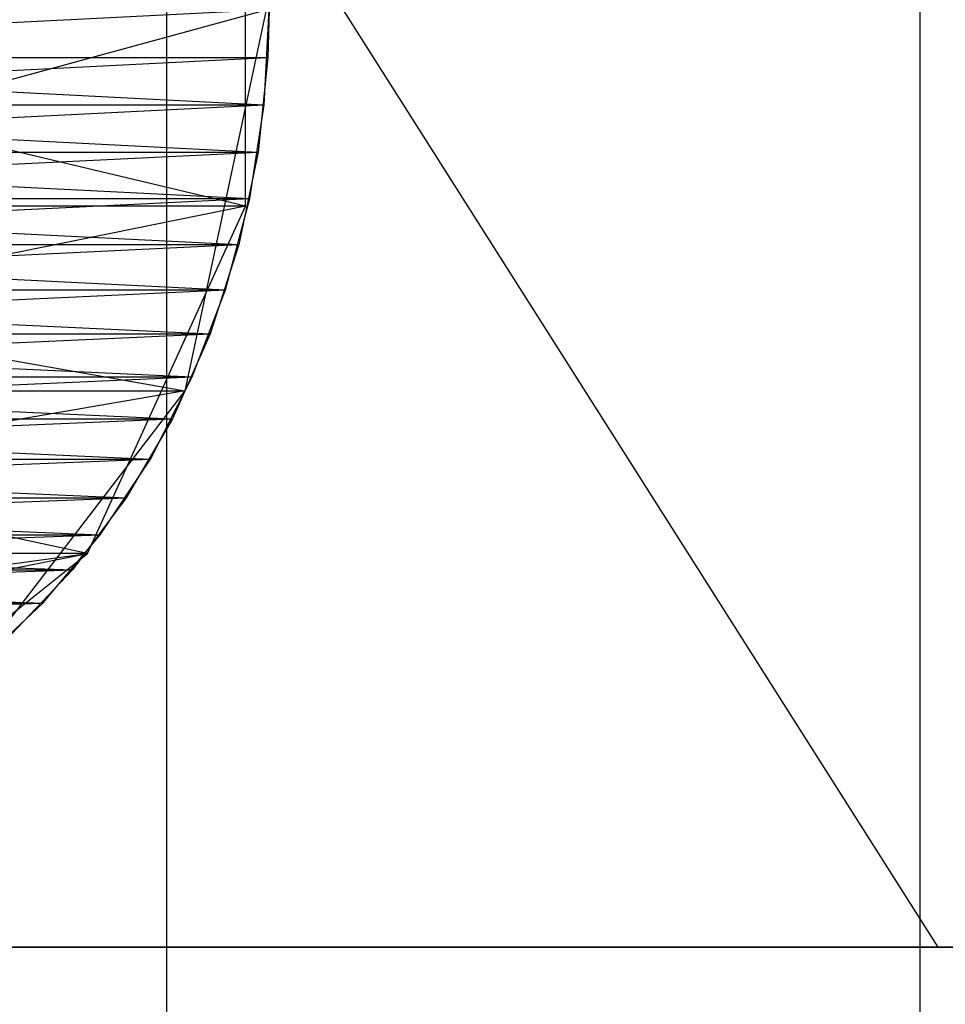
# Model space of a CAD drawing. Extents: x 0.03 to 5.34, y 0.01 to 1.62.
# Tile 24 of 33: x 3.56 to 3.64, y 1.38 to 1.46. Entities that reach past the tile are written whole.
import ezdxf

# ---------------------------------------------------------------- set-up
doc = ezdxf.new("R2010")
doc.units = 0
doc.header["$MEASUREMENT"] = 0
doc.layers.get('0').update_dxf_attribs({"color": 13, "linetype": 'CONTINUOUS'})

# ---------------------------------------------------------------- blocks, each defined once
blk = doc.blocks.new('LAMPA_KINKIET_MA_Y_STL_1')
at = {"color": 0}
for p, q in [((3.48861, 1.620079, 1.703703), (3.638466, 1.383858, 1.521102)), ((3.48861, 1.620079, 1.703703), (3.638466, 1.383858, 1.521102)), ((3.48861, 1.620079, 3.664408), (3.638466, 1.383858, 3.847009)), ((3.48861, 1.620079, 3.664408), (3.638466, 1.383858, 3.847009)), ((3.573717, 0.675197, 1.432634), (3.573717, 1.580709, 1.432634)), ((3.573717, 0.675197, 1.432634), (3.573717, 1.580709, 1.432634)), ((3.63696, 0.675197, 3.888019), (3.63696, 1.580709, 3.888019)), ((3.63696, 0.675197, 3.888019), (3.63696, 1.580709, 3.888019)), ((3.580336, 1.44611, 1.265443), (3.580336, 1.479087, 1.265443)), ((3.580336, 1.44611, 1.265443), (3.580336, 1.479087, 1.265443)), ((3.582322, 1.462598, 1.263325), (3.503479, 1.458596, 1.399648)), ((3.582322, 1.462598, 1.263325), (3.503479, 1.458596, 1.399648)), ((3.508116, 1.442423, 3.979616), (3.58207, 1.462598, 4.101666)), ((3.508116, 1.442423, 3.979616), (3.58207, 1.462598, 4.101666)), ((3.580336, 1.44611, 1.265443), (3.510666, 1.462618, 1.390119)), ((3.580336, 1.44611, 1.265443), (3.510666, 1.462618, 1.390119)), ((3.58207, 1.462598, 4.101666), (3.575235, 1.43058, 4.105612)), ((3.58207, 1.462598, 4.101666), (3.575235, 1.43058, 4.105612)), ((3.581911, 1.454608, 1.263088), (3.582322, 1.462598, 1.263325)), ((3.581911, 1.454608, 1.263088), (3.582322, 1.462598, 1.263325)), ((3.582322, 1.462598, 4.104785), (3.582219, 1.458596, 4.104844)), ((3.582322, 1.462598, 4.104785), (3.582219, 1.458596, 4.104844)), ((3.503171, 1.454608, 3.96864), (3.582219, 1.458596, 4.104844)), ((3.503171, 1.454608, 3.96864), (3.582219, 1.458596, 4.104844)), ((3.503479, 1.458596, 1.399648), (3.581911, 1.454608, 1.263088)), ((3.503479, 1.458596, 1.399648), (3.581911, 1.454608, 1.263088)), ((3.503479, 1.458596, 3.968462), (3.582219, 1.458596, 4.104844)), ((3.503479, 1.458596, 3.968462), (3.582219, 1.458596, 4.104844)), ((3.582219, 1.458596, 4.104844), (3.581399, 1.450648, 4.105318)), ((3.582219, 1.458596, 4.104844), (3.581399, 1.450648, 4.105318)), ((3.502659, 1.450648, 1.399175), (3.581911, 1.454608, 1.263088)), ((3.502659, 1.450648, 1.399175), (3.581911, 1.454608, 1.263088)), ((3.503171, 1.454608, 1.39947), (3.581911, 1.454608, 1.263088)), ((3.503171, 1.454608, 1.39947), (3.581911, 1.454608, 1.263088)), ((3.503171, 1.454608, 3.96864), (3.581399, 1.450648, 4.105318)), ((3.503171, 1.454608, 3.96864), (3.581399, 1.450648, 4.105318)), ((3.580685, 1.44673, 1.26238), (3.581911, 1.454608, 1.263088)), ((3.580685, 1.44673, 1.26238), (3.581911, 1.454608, 1.263088)), ((3.501945, 1.44673, 3.969348), (3.581399, 1.450648, 4.105318)), ((3.501945, 1.44673, 3.969348), (3.581399, 1.450648, 4.105318)), ((3.502659, 1.450648, 1.399175), (3.580685, 1.44673, 1.26238)), ((3.502659, 1.450648, 1.399175), (3.580685, 1.44673, 1.26238)), ((3.502659, 1.450648, 3.968936), (3.581399, 1.450648, 4.105318)), ((3.502659, 1.450648, 3.968936), (3.581399, 1.450648, 4.105318)), ((3.581399, 1.450648, 4.105318), (3.579771, 1.442868, 4.106258)), ((3.581399, 1.450648, 4.105318), (3.579771, 1.442868, 4.106258)), ((3.501031, 1.442868, 1.398235), (3.580685, 1.44673, 1.26238)), ((3.501031, 1.442868, 1.398235), (3.580685, 1.44673, 1.26238)), ((3.501945, 1.44673, 1.398762), (3.580685, 1.44673, 1.26238)), ((3.501945, 1.44673, 1.398762), (3.580685, 1.44673, 1.26238)), ((3.501945, 1.44673, 3.969348), (3.579771, 1.442868, 4.106258)), ((3.501945, 1.44673, 3.969348), (3.579771, 1.442868, 4.106258)), ((3.57866, 1.439075, 1.261212), (3.580685, 1.44673, 1.26238)), ((3.57866, 1.439075, 1.261212), (3.580685, 1.44673, 1.26238)), ((3.580336, 1.44611, 1.265443), (3.503989, 1.430559, 1.385878)), ((3.580336, 1.44611, 1.265443), (3.503989, 1.430559, 1.385878)), ((3.580336, 1.44611, 1.265443), (3.508976, 1.44611, 1.389042)), ((3.580336, 1.44611, 1.265443), (3.508976, 1.44611, 1.389042)), ((3.567064, 1.416911, 1.257781), (3.580336, 1.44611, 1.265443)), ((3.567064, 1.416911, 1.257781), (3.580336, 1.44611, 1.265443)), ((3.49992, 1.439075, 3.970517), (3.579771, 1.442868, 4.106258)), ((3.49992, 1.439075, 3.970517), (3.579771, 1.442868, 4.106258)), ((3.501031, 1.442868, 1.398235), (3.57866, 1.439075, 1.261212)), ((3.501031, 1.442868, 1.398235), (3.57866, 1.439075, 1.261212)), ((3.501031, 1.442868, 3.969876), (3.579771, 1.442868, 4.106258)), ((3.501031, 1.442868, 3.969876), (3.579771, 1.442868, 4.106258)), ((3.579771, 1.442868, 4.106258), (3.577357, 1.435365, 4.107651)), ((3.579771, 1.442868, 4.106258), (3.577357, 1.435365, 4.107651)), ((3.508116, 1.442423, 3.979616), (3.575235, 1.43058, 4.105612)), ((3.508116, 1.442423, 3.979616), (3.575235, 1.43058, 4.105612)), ((3.498617, 1.435365, 1.396841), (3.57866, 1.439075, 1.261212)), ((3.498617, 1.435365, 1.396841), (3.57866, 1.439075, 1.261212)), ((3.49992, 1.439075, 1.397593), (3.57866, 1.439075, 1.261212)), ((3.49992, 1.439075, 1.397593), (3.57866, 1.439075, 1.261212)), ((3.49992, 1.439075, 3.970517), (3.577357, 1.435365, 4.107651)), ((3.49992, 1.439075, 3.970517), (3.577357, 1.435365, 4.107651)), ((3.575866, 1.43175, 1.259598), (3.57866, 1.439075, 1.261212)), ((3.575866, 1.43175, 1.259598), (3.57866, 1.439075, 1.261212)), ((3.497126, 1.43175, 3.97213), (3.577357, 1.435365, 4.107651)), ((3.497126, 1.43175, 3.97213), (3.577357, 1.435365, 4.107651)), ((3.498617, 1.435365, 1.396841), (3.575866, 1.43175, 1.259598)), ((3.498617, 1.435365, 1.396841), (3.575866, 1.43175, 1.259598)), ((3.498617, 1.435365, 3.971269), (3.577357, 1.435365, 4.107651)), ((3.498617, 1.435365, 3.971269), (3.577357, 1.435365, 4.107651)), ((3.577357, 1.435365, 4.107651), (3.574192, 1.428244, 4.109479)), ((3.577357, 1.435365, 4.107651), (3.574192, 1.428244, 4.109479)), ((3.495452, 1.428244, 1.395014), (3.575866, 1.43175, 1.259598)), ((3.495452, 1.428244, 1.395014), (3.575866, 1.43175, 1.259598)), ((3.497126, 1.43175, 1.39598), (3.575866, 1.43175, 1.259598)), ((3.497126, 1.43175, 1.39598), (3.575866, 1.43175, 1.259598)), ((3.497126, 1.43175, 3.97213), (3.574192, 1.428244, 4.109479)), ((3.497126, 1.43175, 3.97213), (3.574192, 1.428244, 4.109479)), ((3.572341, 1.424858, 1.257563), (3.575866, 1.43175, 1.259598)), ((3.572341, 1.424858, 1.257563), (3.575866, 1.43175, 1.259598)), ((3.575235, 1.43058, 4.105612), (3.495986, 1.416892, 3.987253)), ((3.575235, 1.43058, 4.105612), (3.495986, 1.416892, 3.987253)), ((3.567064, 1.416911, 1.257781), (3.503989, 1.430559, 1.385878)), ((3.567064, 1.416911, 1.257781), (3.503989, 1.430559, 1.385878)), ((3.503998, 1.43058, 3.982226), (3.575235, 1.43058, 4.105612)), ((3.503998, 1.43058, 3.982226), (3.575235, 1.43058, 4.105612)), ((3.575235, 1.43058, 4.105612), (3.556297, 1.405897, 4.116546)), ((3.575235, 1.43058, 4.105612), (3.556297, 1.405897, 4.116546)), ((3.493601, 1.424858, 3.974165), (3.574192, 1.428244, 4.109479)), ((3.493601, 1.424858, 3.974165), (3.574192, 1.428244, 4.109479)), ((3.495452, 1.428244, 1.395014), (3.572341, 1.424858, 1.257563)), ((3.495452, 1.428244, 1.395014), (3.572341, 1.424858, 1.257563)), ((3.495452, 1.428244, 3.973097), (3.574192, 1.428244, 4.109479)), ((3.495452, 1.428244, 3.973097), (3.574192, 1.428244, 4.109479)), ((3.574192, 1.428244, 4.109479), (3.570319, 1.421605, 4.111714)), ((3.574192, 1.428244, 4.109479), (3.570319, 1.421605, 4.111714)), ((3.491579, 1.421605, 1.392778), (3.572341, 1.424858, 1.257563)), ((3.491579, 1.421605, 1.392778), (3.572341, 1.424858, 1.257563)), ((3.493601, 1.424858, 1.393945), (3.572341, 1.424858, 1.257563)), ((3.493601, 1.424858, 1.393945), (3.572341, 1.424858, 1.257563)), ((3.493601, 1.424858, 3.974165), (3.570319, 1.421605, 4.111714)), ((3.493601, 1.424858, 3.974165), (3.570319, 1.421605, 4.111714)), ((3.568135, 1.418496, 1.255135), (3.572341, 1.424858, 1.257563)), ((3.568135, 1.418496, 1.255135), (3.572341, 1.424858, 1.257563)), ((3.489395, 1.418496, 3.976594), (3.570319, 1.421605, 4.111714)), ((3.489395, 1.418496, 3.976594), (3.570319, 1.421605, 4.111714)), ((3.491579, 1.421605, 1.392778), (3.568135, 1.418496, 1.255135)), ((3.491579, 1.421605, 1.392778), (3.568135, 1.418496, 1.255135)), ((3.491579, 1.421605, 3.975333), (3.570319, 1.421605, 4.111714)), ((3.491579, 1.421605, 3.975333), (3.570319, 1.421605, 4.111714)), ((3.570319, 1.421605, 4.111714), (3.565794, 1.415542, 4.114327)), ((3.570319, 1.421605, 4.111714), (3.565794, 1.415542, 4.114327)), ((3.487054, 1.415542, 1.390165), (3.568135, 1.418496, 1.255135)), ((3.487054, 1.415542, 1.390165), (3.568135, 1.418496, 1.255135)), ((3.489395, 1.418496, 1.391516), (3.568135, 1.418496, 1.255135)), ((3.489395, 1.418496, 1.391516), (3.568135, 1.418496, 1.255135)), ((3.489395, 1.418496, 3.976594), (3.565794, 1.415542, 4.114327)), ((3.489395, 1.418496, 3.976594), (3.565794, 1.415542, 4.114327)), ((3.563306, 1.412753, 1.252347), (3.568135, 1.418496, 1.255135)), ((3.563306, 1.412753, 1.252347), (3.568135, 1.418496, 1.255135)), ((3.472833, 1.398178, 1.366715), (3.567064, 1.416911, 1.257781)), ((3.472833, 1.398178, 1.366715), (3.567064, 1.416911, 1.257781)), ((3.485421, 1.4059, 1.374335), (3.567064, 1.416911, 1.257781)), ((3.485421, 1.4059, 1.374335), (3.567064, 1.416911, 1.257781)), ((3.567064, 1.416911, 1.257781), (3.496, 1.416911, 1.380867)), ((3.567064, 1.416911, 1.257781), (3.496, 1.416911, 1.380867)), ((3.543561, 1.398178, 1.244211), (3.567064, 1.416911, 1.257781)), ((3.543561, 1.398178, 1.244211), (3.567064, 1.416911, 1.257781)), ((3.484566, 1.412753, 3.979382), (3.565794, 1.415542, 4.114327)), ((3.484566, 1.412753, 3.979382), (3.565794, 1.415542, 4.114327)), ((3.487054, 1.415542, 1.390165), (3.563306, 1.412753, 1.252347)), ((3.487054, 1.415542, 1.390165), (3.563306, 1.412753, 1.252347)), ((3.487054, 1.415542, 3.977945), (3.565794, 1.415542, 4.114327)), ((3.487054, 1.415542, 3.977945), (3.565794, 1.415542, 4.114327)), ((3.565794, 1.415542, 4.114327), (3.56068, 1.410139, 4.11728)), ((3.565794, 1.415542, 4.114327), (3.56068, 1.410139, 4.11728)), ((3.481939, 1.410139, 1.387212), (3.563306, 1.412753, 1.252347)), ((3.481939, 1.410139, 1.387212), (3.563306, 1.412753, 1.252347)), ((3.484566, 1.412753, 1.388729), (3.563306, 1.412753, 1.252347)), ((3.484566, 1.412753, 1.388729), (3.563306, 1.412753, 1.252347)), ((3.557923, 1.40771, 1.249239), (3.563306, 1.412753, 1.252347)), ((3.557923, 1.40771, 1.249239), (3.563306, 1.412753, 1.252347)), ((3.519881, 1.383858, 1.433153), (3.638466, 1.383858, 1.521102)), ((3.638466, 1.383858, 3.847009), (3.519881, 1.383858, 3.934958)), ((3.519881, 1.383858, 1.433153), (3.638466, 1.383858, 1.521102)), ((3.638466, 1.383858, 3.847009), (3.519881, 1.383858, 3.934958)), ((3.638466, 1.383858, 1.521102), (3.74786, 1.383858, 1.62025)), ((3.74786, 1.383858, 3.74786), (3.638466, 1.383858, 3.847009)), ((3.638466, 1.383858, 1.521102), (3.74786, 1.383858, 1.62025)), ((3.74786, 1.383858, 3.74786), (3.638466, 1.383858, 3.847009))]:
    blk.add_line(p, q, dxfattribs=at)

msp = doc.modelspace()

# ---------------------------------------------------------------- block references
at = {"color": 0}
msp.add_blockref('LAMPA_KINKIET_MA_Y_STL_1', (0, 0), dxfattribs=at)

doc.saveas('drawing.dxf')
